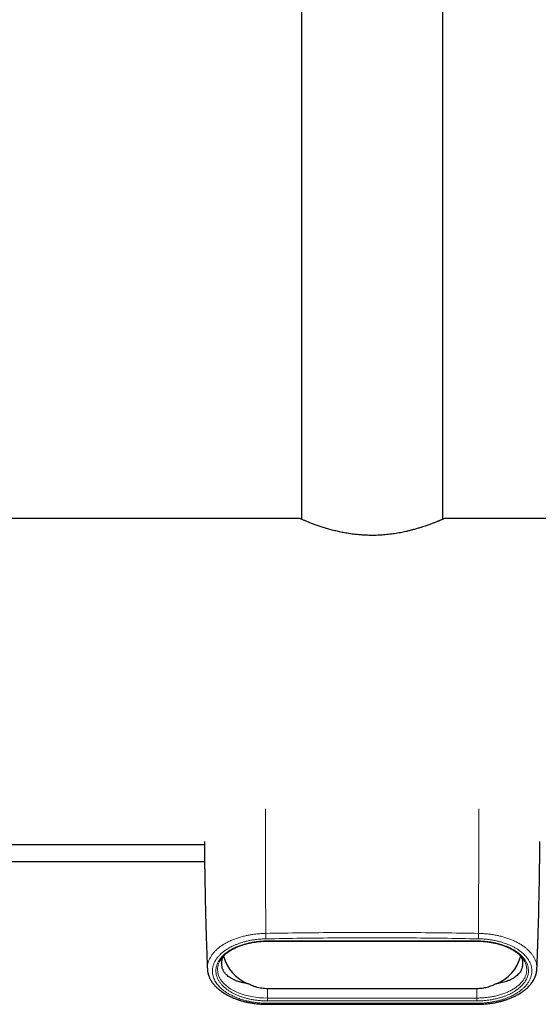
# Model space of a CAD drawing. Header units: millimetres. Extents: x 8 to 2427, y 12 to 2587.
# Tile 17 of 153: x 1071 to 1156, y 922 to 1082. Entities that reach past the tile are written whole.
import ezdxf

# ---------------------------------------------------------------- set-up
doc = ezdxf.new("R2010")
doc.units = ezdxf.units.MM

msp = doc.modelspace()

# ---------------------------------------------------------------- linework, layer by layer
at = {"color": 7, "linetype": 'Continuous', "lineweight": 30}
for p, q in [((1117.27, 1378.2), (1117.27, 1001.22)), ((1140.27, 1001.22), (1140.27, 1378.2)), ((1117.02, 1001.33), (1030.9, 1001.33)), ((1226.8, 1001.33), (1140.52, 1001.33)), ((1003.67, 948.33), (1101.51, 948.33)), ((1038.12, 945.57), (1101.54, 945.57)), ((1111.77, 932.62), (1145.77, 932.62)), ((1102, 928.09), (1102, 928.08)), ((1155.54, 928.08), (1155.54, 928.09)), ((1145.77, 924.89), (1111.77, 924.89))]:
    msp.add_line(p, q, dxfattribs=at)
at = {"color": 252, "linetype": 'Continuous', "lineweight": 0}
for p, q in [((1038.12, 945.57), (1101.54, 945.57)), ((1111.77, 932.66), (1145.77, 932.66)), ((1111.77, 932.62), (1111.77, 932.66)), ((1145.77, 932.62), (1145.77, 932.66)), ((1111.77, 924.89), (1111.77, 923.37)), ((1145.77, 924.89), (1145.77, 923.37)), ((1111.77, 923.37), (1111.77, 922.9)), ((1111.77, 923.37), (1145.77, 923.37)), ((1145.77, 922.9), (1111.77, 922.9)), ((1145.77, 922.53), (1111.77, 922.53)), ((1145.77, 923.37), (1145.77, 922.9))]:
    msp.add_line(p, q, dxfattribs=at)
at = {"color": 252, "linetype": 'Continuous', "lineweight": 0, "flags": 128}
msp.add_lwpolyline([(1103.96, 929.25), (1103.91, 929.15), (1103.82, 928.93), (1103.75, 928.7), (1103.7, 928.47), (1103.66, 928.24), (1103.65, 928), (1103.68, 927.6), (1103.77, 927.19), (1103.93, 926.78), (1104.15, 926.38), (1104.39, 926.04), (1104.68, 925.72), (1105.03, 925.4), (1105.42, 925.09), (1105.81, 924.84), (1106.23, 924.6), (1106.68, 924.38), (1107.18, 924.17), (1107.65, 924), (1108.15, 923.85), (1108.67, 923.72), (1109.22, 923.6), (1109.83, 923.5), (1110.47, 923.43), (1111.11, 923.38), (1111.77, 923.37), (1111.77, 923.37), (1111.77, 923.37)], dxfattribs=at)
at = {"color": 7, "linetype": 'Continuous', "lineweight": 30, "flags": 128}
msp.add_lwpolyline([(1111.77, 922.35), (1127.16, 922.35), (1145.77, 922.35)], dxfattribs=at)
at = {"color": 7, "linetype": 'Continuous', "lineweight": 30}
for centre, radius, start, end in [((1110.97, 931.79), 6.53, 194.0873, 249.0456), ((1146.62, 931.76), 6.49, 290.7689, 346.1406)]:
    msp.add_arc(centre, radius, start, end, dxfattribs=at)
for points, knots in [([(1140.52, 1001.33), (1140.52, 1001.33), (1140.53, 1001.33), (1140.49, 1001.32), (1140.44, 1001.3), (1140.37, 1001.26), (1140.28, 1001.23), (1140.18, 1001.18), (1140.07, 1001.13), (1139.94, 1001.08), (1139.78, 1001.01), (1139.62, 1000.94), (1139.43, 1000.87), (1139.23, 1000.79), (1139.02, 1000.7), (1138.79, 1000.61), (1138.54, 1000.51), (1138.28, 1000.42), (1138, 1000.31), (1137.7, 1000.21), (1137.36, 1000.09), (1136.97, 999.96), (1136.49, 999.81), (1135.95, 999.65), (1135.38, 999.49), (1134.82, 999.34), (1134.31, 999.22), (1133.83, 999.12), (1133.37, 999.02), (1132.9, 998.94), (1132.42, 998.86), (1131.92, 998.79), (1131.42, 998.73), (1130.9, 998.68), (1130.4, 998.64), (1129.92, 998.61), (1129.33, 998.59), (1128.63, 998.58), (1127.87, 998.6), (1127.2, 998.64), (1126.66, 998.68), (1126.18, 998.73), (1125.75, 998.78), (1125.33, 998.83), (1124.91, 998.9), (1124.49, 998.97), (1124.08, 999.04), (1123.68, 999.12), (1123.28, 999.21), (1122.88, 999.3), (1122.49, 999.4), (1122.1, 999.5), (1121.73, 999.61), (1121.36, 999.71), (1121.01, 999.82), (1120.66, 999.93), (1120.33, 1000.04), (1119.99, 1000.16), (1119.67, 1000.27), (1119.37, 1000.38), (1119.07, 1000.49), (1118.8, 1000.6), (1118.53, 1000.7), (1118.29, 1000.8), (1118.05, 1000.89), (1117.83, 1000.99), (1117.6, 1001.08), (1117.4, 1001.17), (1117.24, 1001.24), (1117.13, 1001.29), (1117.06, 1001.32), (1117.03, 1001.33), (1117.03, 1001.33), (1117.02, 1001.33)], [0, 0, 0, 0, 0.007189, 0.023544, 0.039952, 0.051936, 0.06394, 0.076057, 0.088174, 0.100373, 0.112572, 0.124883, 0.137214, 0.14959, 0.161985, 0.174487, 0.186989, 0.199567, 0.212145, 0.224829, 0.237531, 0.254233, 0.270977, 0.291263, 0.311626, 0.328762, 0.345948, 0.359525, 0.373128, 0.386856, 0.400613, 0.414576, 0.42857, 0.442703, 0.45687, 0.46934, 0.481834, 0.50392, 0.526143, 0.542217, 0.558343, 0.570108, 0.581893, 0.593782, 0.605672, 0.617637, 0.629601, 0.641669, 0.653755, 0.666285, 0.678834, 0.691489, 0.704144, 0.716875, 0.729606, 0.742443, 0.7553, 0.768856, 0.782436, 0.796125, 0.809838, 0.823728, 0.837644, 0.851678, 0.86574, 0.882482, 0.899275, 0.919663, 0.940148, 0.957429, 0.974772, 0.987374, 1, 1, 1, 1]), ([(1101.51, 948.83), (1101.51, 948.71), (1101.51, 948.46), (1101.52, 948.07), (1101.52, 947.67), (1101.52, 947.27), (1101.53, 946.76), (1101.54, 946.13), (1101.55, 945.39), (1101.55, 944.68), (1101.56, 943.99), (1101.57, 943.39), (1101.58, 942.88), (1101.59, 942.56), (1101.59, 942.34), (1101.59, 942.21), (1101.59, 942.09), (1101.6, 941.97), (1101.6, 941.88), (1101.6, 941.8), (1101.6, 941.75), (1101.6, 941.71), (1101.6, 941.67), (1101.6, 941.61), (1101.6, 941.52), (1101.61, 941.38), (1101.61, 941.2), (1101.61, 940.98), (1101.62, 940.72), (1101.62, 940.42), (1101.63, 940.1), (1101.64, 939.74), (1101.64, 939.36), (1101.65, 938.95), (1101.66, 938.52), (1101.67, 938.07), (1101.69, 937.42), (1101.71, 936.6), (1101.73, 935.63), (1101.76, 934.68), (1101.79, 933.78), (1101.82, 932.92), (1101.84, 932.11), (1101.87, 931.42), (1101.89, 930.86), (1101.9, 930.41), (1101.92, 929.94), (1101.94, 929.44), (1101.96, 928.9), (1101.98, 928.45), (1101.99, 928.17), (1102, 928.09)], [0, 0, 0, 0, 0.017256, 0.03715, 0.056579, 0.075659, 0.094387, 0.131435, 0.167022, 0.201143, 0.234278, 0.267376, 0.287758, 0.307855, 0.314039, 0.320161, 0.326219, 0.331992, 0.336659, 0.340141, 0.342438, 0.344034, 0.345891, 0.348037, 0.353093, 0.359264, 0.36836, 0.379133, 0.391585, 0.405715, 0.421522, 0.439006, 0.457027, 0.476538, 0.497539, 0.519843, 0.542112, 0.590731, 0.637845, 0.683452, 0.72755, 0.768057, 0.807202, 0.844984, 0.866611, 0.887886, 0.91028, 0.93422, 0.960239, 0.987862, 1, 1, 1, 1]), ([(1155.55, 928.09), (1155.55, 928.11), (1155.56, 928.25), (1155.57, 928.47), (1155.58, 928.76), (1155.59, 929.01), (1155.6, 929.25), (1155.61, 929.5), (1155.62, 929.75), (1155.63, 930), (1155.64, 930.36), (1155.66, 930.83), (1155.68, 931.42), (1155.7, 932.03), (1155.72, 932.66), (1155.75, 933.32), (1155.78, 934.46), (1155.83, 936.06), (1155.87, 938.03), (1155.9, 939.42), (1155.92, 940.24), (1155.93, 940.57), (1155.93, 940.88), (1155.94, 941.15), (1155.94, 941.39), (1155.95, 941.61), (1155.95, 941.79), (1155.95, 941.96), (1155.95, 942.09), (1155.96, 942.2), (1155.96, 942.29), (1155.96, 942.38), (1155.96, 942.5), (1155.96, 942.67), (1155.97, 942.87), (1155.97, 943.11), (1155.97, 943.36), (1155.98, 943.6), (1155.98, 943.84), (1155.98, 944.09), (1155.99, 944.46), (1156, 944.96), (1156, 945.6), (1156.01, 946.26), (1156.02, 946.95), (1156.03, 947.55), (1156.03, 948.06), (1156.03, 948.46), (1156.04, 948.72), (1156.04, 948.84)], [0, 0, 0, 0, 0.003374, 0.019405, 0.032547, 0.0445, 0.055923, 0.067623, 0.0796, 0.091855, 0.104388, 0.131393, 0.159608, 0.189034, 0.219671, 0.251521, 0.28455, 0.384152, 0.482702, 0.568522, 0.585277, 0.601351, 0.616118, 0.629576, 0.640844, 0.650996, 0.660031, 0.667951, 0.674755, 0.679317, 0.683223, 0.687745, 0.693537, 0.7006, 0.711452, 0.723256, 0.735062, 0.74687, 0.75868, 0.770491, 0.782303, 0.812087, 0.842968, 0.875015, 0.908225, 0.942595, 0.962349, 0.982575, 1, 1, 1, 1]), ([(1104.24, 929.73), (1104.25, 929.75), (1104.3, 929.82), (1104.41, 929.96), (1104.57, 930.14), (1104.73, 930.31), (1104.91, 930.48), (1105.1, 930.64), (1105.3, 930.8), (1105.52, 930.95), (1105.74, 931.1), (1105.98, 931.24), (1106.23, 931.38), (1106.49, 931.51), (1106.75, 931.64), (1107.02, 931.75), (1107.3, 931.86), (1107.59, 931.96), (1107.89, 932.06), (1108.19, 932.15), (1108.5, 932.23), (1108.81, 932.3), (1109.13, 932.37), (1109.45, 932.43), (1109.77, 932.48), (1110.1, 932.52), (1110.43, 932.56), (1110.76, 932.59), (1111.09, 932.61), (1111.43, 932.62), (1111.66, 932.62), (1111.77, 932.62), (1111.77, 932.62)], [0, 0, 0, 0, 0.012017, 0.0516, 0.090731, 0.129331, 0.167402, 0.205073, 0.242469, 0.279709, 0.317014, 0.353361, 0.389762, 0.425952, 0.461749, 0.49699, 0.53168, 0.566188, 0.600804, 0.635213, 0.669343, 0.703135, 0.736547, 0.769479, 0.802548, 0.835369, 0.868049, 0.900693, 0.933396, 0.966233, 0.999213, 1, 1, 1, 1]), ([(1145.77, 932.62), (1145.86, 932.62), (1146.06, 932.62), (1146.36, 932.61), (1146.68, 932.59), (1146.98, 932.57), (1147.3, 932.54), (1147.62, 932.5), (1147.94, 932.45), (1148.26, 932.4), (1148.58, 932.34), (1148.89, 932.27), (1149.2, 932.19), (1149.51, 932.1), (1149.8, 932.01), (1150.09, 931.92), (1150.37, 931.81), (1150.64, 931.7), (1150.91, 931.58), (1151.16, 931.46), (1151.41, 931.33), (1151.65, 931.2), (1151.88, 931.05), (1152.09, 930.91), (1152.3, 930.76), (1152.5, 930.6), (1152.68, 930.44), (1152.86, 930.27), (1153.02, 930.1), (1153.16, 929.93), (1153.26, 929.8), (1153.31, 929.73), (1153.31, 929.72)], [0, 0, 0, 0, 0.025664, 0.058137, 0.087243, 0.118285, 0.149174, 0.181451, 0.214072, 0.247028, 0.280297, 0.313847, 0.34764, 0.381628, 0.415758, 0.449973, 0.484208, 0.518381, 0.552515, 0.587549, 0.622904, 0.658596, 0.694632, 0.731011, 0.767728, 0.80477, 0.842122, 0.879763, 0.917668, 0.955819, 0.994427, 1, 1, 1, 1]), ([(1108.63, 925.69), (1108.53, 925.71), (1108.34, 925.74), (1107.97, 925.81), (1107.53, 925.91), (1107.03, 926.05), (1106.56, 926.22), (1106.13, 926.42), (1105.74, 926.65), (1105.39, 926.89), (1105.13, 927.12), (1104.94, 927.31), (1104.8, 927.47), (1104.68, 927.65), (1104.58, 927.83), (1104.49, 928.03), (1104.42, 928.25), (1104.37, 928.47), (1104.33, 928.71), (1104.32, 928.96), (1104.34, 929.24), (1104.38, 929.52), (1104.45, 929.8), (1104.51, 930), (1104.54, 930.1), (1104.55, 930.12)], [0, 0, 0, 0, 0.02979, 0.059634, 0.119672, 0.180902, 0.242493, 0.305635, 0.369123, 0.433639, 0.498489, 0.535017, 0.571602, 0.608365, 0.645212, 0.682886, 0.720647, 0.758678, 0.796806, 0.837761, 0.878856, 0.920452, 0.962263, 0.994038, 1, 1, 1, 1]), ([(1153, 930.12), (1153, 930.11), (1153.04, 930.01), (1153.1, 929.81), (1153.17, 929.53), (1153.21, 929.27), (1153.22, 929.03), (1153.22, 928.81), (1153.2, 928.56), (1153.14, 928.25), (1153.01, 927.9), (1152.86, 927.63), (1152.72, 927.44), (1152.56, 927.26), (1152.34, 927.04), (1152.02, 926.79), (1151.65, 926.55), (1151.24, 926.34), (1150.82, 926.16), (1150.38, 926.01), (1149.93, 925.88), (1149.44, 925.78), (1149.09, 925.72), (1148.92, 925.69)], [0, 0, 0, 0, 0.0016555, 0.0396215, 0.0778328, 0.1166378, 0.1555958, 0.1861114, 0.2166824, 0.2781854, 0.3409464, 0.40411, 0.4353698, 0.466669, 0.52951, 0.5932651, 0.6573431, 0.7198824, 0.7827579, 0.8364016, 0.8902863, 0.9449868, 1, 1, 1, 1]), ([(1104.25, 929.74), (1104.21, 929.69), (1104.13, 929.57), (1104.03, 929.41), (1103.98, 929.29), (1103.96, 929.25)], [0, 0, 0, 0, 0.304704, 0.753762, 1, 1, 1, 1]), ([(1153.58, 929.27), (1153.58, 929.27), (1153.55, 929.35), (1153.46, 929.5), (1153.37, 929.65), (1153.31, 929.73), (1153.3, 929.74)], [0, 0, 0, 0, 0.026428, 0.483344, 0.941086, 1, 1, 1, 1]), ([(1102, 928.08), (1102, 928.04), (1102.01, 927.95), (1102.02, 927.81), (1102.04, 927.66), (1102.07, 927.51), (1102.1, 927.36), (1102.14, 927.22), (1102.18, 927.1), (1102.21, 927), (1102.26, 926.88), (1102.32, 926.72), (1102.41, 926.52), (1102.53, 926.31), (1102.66, 926.09), (1102.82, 925.87), (1102.97, 925.66), (1103.13, 925.47), (1103.31, 925.28), (1103.49, 925.1), (1103.69, 924.92), (1103.88, 924.75), (1104.07, 924.6), (1104.29, 924.44), (1104.57, 924.25), (1104.91, 924.03), (1105.29, 923.82), (1105.7, 923.61), (1106.14, 923.42), (1106.59, 923.24), (1106.97, 923.1), (1107.27, 923.01), (1107.48, 922.94), (1107.68, 922.89), (1107.85, 922.84), (1107.98, 922.81), (1108.06, 922.79), (1108.14, 922.77), (1108.21, 922.75), (1108.3, 922.73), (1108.43, 922.7), (1108.61, 922.66), (1108.84, 922.62), (1109.11, 922.57), (1109.43, 922.52), (1109.8, 922.47), (1110.22, 922.42), (1110.69, 922.39), (1111.21, 922.36), (1111.58, 922.35), (1111.77, 922.35)], [0, 0, 0, 0, 0.011964, 0.026205, 0.042765, 0.061628, 0.080043, 0.096107, 0.110172, 0.122237, 0.132955, 0.153429, 0.175937, 0.200765, 0.227973, 0.25563, 0.280857, 0.303922, 0.327813, 0.353244, 0.377985, 0.400172, 0.420209, 0.441435, 0.471946, 0.505533, 0.540497, 0.576427, 0.613122, 0.649438, 0.683673, 0.699712, 0.715281, 0.73035, 0.74365, 0.750787, 0.756973, 0.762205, 0.766536, 0.772101, 0.781279, 0.793496, 0.808747, 0.827016, 0.848274, 0.872468, 0.89967, 0.929984, 0.963424, 1, 1, 1, 1]), ([(1145.77, 922.35), (1145.98, 922.35), (1146.37, 922.36), (1146.93, 922.39), (1147.44, 922.44), (1147.9, 922.49), (1148.31, 922.55), (1148.68, 922.61), (1148.99, 922.68), (1149.26, 922.73), (1149.48, 922.79), (1149.65, 922.83), (1149.78, 922.86), (1149.87, 922.89), (1149.93, 922.9), (1149.98, 922.92), (1150.05, 922.94), (1150.15, 922.97), (1150.29, 923.01), (1150.45, 923.06), (1150.63, 923.12), (1150.93, 923.23), (1151.35, 923.39), (1151.87, 923.62), (1152.31, 923.84), (1152.66, 924.05), (1152.93, 924.21), (1153.18, 924.38), (1153.41, 924.55), (1153.64, 924.73), (1153.88, 924.93), (1154.12, 925.16), (1154.34, 925.39), (1154.55, 925.63), (1154.74, 925.88), (1154.9, 926.11), (1155.02, 926.32), (1155.1, 926.47), (1155.18, 926.61), (1155.24, 926.75), (1155.29, 926.88), (1155.34, 927), (1155.38, 927.12), (1155.42, 927.25), (1155.45, 927.39), (1155.48, 927.53), (1155.51, 927.68), (1155.53, 927.82), (1155.54, 927.95), (1155.55, 928.04), (1155.55, 928.08)], [0, 0, 0, 0, 0.038523, 0.074305, 0.10728, 0.137387, 0.164581, 0.188831, 0.210121, 0.228442, 0.243795, 0.256186, 0.265088, 0.271425, 0.275196, 0.278151, 0.283027, 0.289861, 0.30043, 0.313284, 0.326311, 0.339233, 0.382307, 0.424812, 0.468946, 0.495785, 0.522793, 0.547729, 0.570228, 0.596139, 0.62411, 0.655718, 0.686347, 0.714849, 0.745707, 0.780286, 0.799369, 0.817248, 0.833933, 0.849491, 0.864052, 0.877674, 0.892981, 0.90724, 0.923465, 0.941658, 0.959786, 0.975533, 0.988923, 1, 1, 1, 1]), ([(1111.77, 924.89), (1111.61, 924.89), (1111.3, 924.9), (1110.82, 924.95), (1110.34, 925.04), (1109.91, 925.15), (1109.55, 925.27), (1109.23, 925.39), (1108.93, 925.53), (1108.73, 925.64), (1108.63, 925.69)], [0, 0, 0, 0, 0.143449, 0.287878, 0.435373, 0.583931, 0.686977, 0.790405, 0.895004, 1, 1, 1, 1]), ([(1148.92, 925.69), (1148.81, 925.63), (1148.58, 925.51), (1148.22, 925.35), (1147.85, 925.22), (1147.46, 925.1), (1147.06, 925.01), (1146.64, 924.94), (1146.21, 924.9), (1145.92, 924.89), (1145.77, 924.89)], [0, 0, 0, 0, 0.119554, 0.239702, 0.361701, 0.484331, 0.611507, 0.739361, 0.869319, 1, 1, 1, 1])]:
    msp.add_open_spline(points, degree=3, knots=knots, dxfattribs=at)
at = {"color": 252, "linetype": 'Continuous', "lineweight": 0}
for points, knots in [([(1111.47, 933.88), (1111.47, 935.15), (1111.47, 937.7), (1111.46, 941.5), (1111.46, 945.52), (1111.46, 949.73), (1111.45, 952.67), (1111.45, 954.14)], [0, 0, 0, 0, 0.185675, 0.37219, 0.5593, 0.780253, 1, 1, 1, 1]), ([(1146.09, 954.14), (1146.09, 952.9), (1146.09, 950.4), (1146.09, 946.64), (1146.09, 943.13), (1146.08, 939.87), (1146.08, 936.88), (1146.08, 934.88), (1146.08, 933.88)], [0, 0, 0, 0, 0.186252, 0.373777, 0.561041, 0.707832, 0.854192, 1, 1, 1, 1]), ([(1111.47, 933.88), (1111.26, 933.87), (1110.83, 933.86), (1110.18, 933.81), (1109.55, 933.74), (1108.93, 933.64), (1108.32, 933.52), (1107.69, 933.37), (1107.05, 933.18), (1106.4, 932.96), (1105.79, 932.7), (1105.21, 932.43), (1104.68, 932.13), (1104.19, 931.81), (1103.75, 931.47), (1103.36, 931.12), (1103.01, 930.75), (1102.72, 930.37), (1102.47, 929.99), (1102.27, 929.59), (1102.13, 929.19), (1102.03, 928.78), (1101.99, 928.41), (1102, 928.18), (1102, 928.09)], [0, 0, 0, 0, 0.039071, 0.078281, 0.11761, 0.157023, 0.19648, 0.23594, 0.283406, 0.33114, 0.379113, 0.427268, 0.475531, 0.524059, 0.572817, 0.621468, 0.670159, 0.71914, 0.768288, 0.817405, 0.866592, 0.915947, 0.965564, 1, 1, 1, 1]), ([(1146.06, 933.88), (1144.14, 933.91), (1140.3, 933.97), (1134.54, 934.02), (1128.77, 934.04), (1123.01, 934.02), (1117.25, 933.97), (1113.41, 933.91), (1111.49, 933.88)], [0, 0, 0, 0, 0.166673, 0.333338, 0.5, 0.666662, 0.833327, 1, 1, 1, 1]), ([(1111.49, 933.88), (1111.49, 933.86), (1111.49, 933.81), (1111.49, 933.7), (1111.49, 933.57), (1111.49, 933.43), (1111.49, 933.29), (1111.49, 933.17), (1111.5, 933.07), (1111.5, 933.02), (1111.5, 933)], [0, 0, 0, 0, 0.117714, 0.24824, 0.386757, 0.526416, 0.660525, 0.784799, 0.897856, 1, 1, 1, 1]), ([(1146.08, 933.88), (1146.08, 933.85), (1146.08, 933.81), (1146.08, 933.7), (1146.08, 933.57), (1146.08, 933.43), (1146.07, 933.29), (1146.07, 933.17), (1146.07, 933.07), (1146.06, 933.02), (1146.06, 933)], [0, 0, 0, 0, 0.117714, 0.24824, 0.386758, 0.526416, 0.660525, 0.784799, 0.897856, 1, 1, 1, 1]), ([(1155.54, 928.09), (1155.55, 928.19), (1155.56, 928.42), (1155.51, 928.79), (1155.42, 929.2), (1155.27, 929.6), (1155.07, 929.99), (1154.83, 930.38), (1154.53, 930.76), (1154.18, 931.12), (1153.79, 931.47), (1153.35, 931.81), (1152.87, 932.13), (1152.34, 932.43), (1151.76, 932.7), (1151.16, 932.96), (1150.51, 933.18), (1149.87, 933.37), (1149.24, 933.52), (1148.63, 933.64), (1148.01, 933.74), (1147.37, 933.81), (1146.73, 933.86), (1146.29, 933.87), (1146.08, 933.88)], [0, 0, 0, 0, 0.035641, 0.085279, 0.13454, 0.18358, 0.232562, 0.281649, 0.330637, 0.379279, 0.427682, 0.475968, 0.524268, 0.572656, 0.620814, 0.668382, 0.715693, 0.763137, 0.802762, 0.842265, 0.881688, 0.921078, 0.960493, 1, 1, 1, 1]), ([(1111.77, 922.53), (1111.56, 922.53), (1111.14, 922.53), (1110.52, 922.57), (1109.91, 922.63), (1109.31, 922.72), (1108.71, 922.84), (1108.19, 922.96), (1107.73, 923.09), (1107.33, 923.21), (1106.95, 923.35), (1106.54, 923.51), (1106.11, 923.7), (1105.66, 923.93), (1105.25, 924.17), (1104.86, 924.42), (1104.52, 924.68), (1104.2, 924.96), (1103.92, 925.24), (1103.66, 925.53), (1103.43, 925.85), (1103.22, 926.19), (1103.04, 926.56), (1102.92, 926.94), (1102.84, 927.31), (1102.8, 927.73), (1102.83, 928.17), (1102.93, 928.64), (1103.1, 929.11), (1103.33, 929.54), (1103.6, 929.93), (1103.9, 930.28), (1104.25, 930.62), (1104.63, 930.94), (1105.02, 931.21), (1105.38, 931.44), (1105.7, 931.62), (1106.03, 931.79), (1106.41, 931.97), (1106.86, 932.15), (1107.36, 932.33), (1107.89, 932.49), (1108.45, 932.64), (1109.03, 932.76), (1109.63, 932.86), (1110.25, 932.93), (1110.87, 932.98), (1111.29, 933), (1111.5, 933)], [0, 0, 0, 0, 0.0208273, 0.0414743, 0.0620776, 0.0827743, 0.1036999, 0.1249855, 0.1403822, 0.155758, 0.1711568, 0.1866225, 0.2074204, 0.2285138, 0.2499986, 0.2705282, 0.2910772, 0.311719, 0.3325257, 0.353568, 0.3749143, 0.3999084, 0.4248166, 0.4497406, 0.4747818, 0.50004, 0.5315001, 0.5626794, 0.5937718, 0.6249731, 0.6505554, 0.6757229, 0.7005934, 0.725289, 0.7499344, 0.7662191, 0.78224, 0.7980352, 0.8136443, 0.8342363, 0.8546711, 0.8750517, 0.8959504, 0.9167317, 0.9375205, 0.9585291, 0.97931, 1, 1, 1, 1]), ([(1111.77, 922.9), (1111.55, 922.9), (1111.1, 922.91), (1110.43, 922.96), (1109.77, 923.04), (1109.14, 923.14), (1108.55, 923.27), (1108.01, 923.42), (1107.48, 923.58), (1106.97, 923.78), (1106.48, 923.99), (1106.01, 924.23), (1105.57, 924.49), (1105.15, 924.78), (1104.77, 925.09), (1104.42, 925.42), (1104.11, 925.78), (1103.9, 926.09), (1103.71, 926.42), (1103.55, 926.76), (1103.43, 927.19), (1103.38, 927.55), (1103.37, 927.85), (1103.38, 928.08), (1103.42, 928.31), (1103.47, 928.55), (1103.54, 928.78), (1103.63, 929.02), (1103.75, 929.25), (1103.88, 929.48), (1104.04, 929.71), (1104.21, 929.93), (1104.39, 930.14), (1104.6, 930.34), (1104.83, 930.55), (1105.08, 930.75), (1105.35, 930.94), (1105.64, 931.13), (1105.94, 931.3), (1106.23, 931.46), (1106.52, 931.6), (1106.83, 931.74), (1107.15, 931.87), (1107.49, 931.99), (1107.85, 932.1), (1108.21, 932.21), (1108.68, 932.32), (1109.24, 932.44), (1109.86, 932.54), (1110.44, 932.6), (1110.91, 932.64), (1111.36, 932.66), (1111.63, 932.66), (1111.77, 932.66)], [0, 0, 0, 0, 0.023526, 0.047053, 0.071199, 0.095346, 0.116786, 0.138229, 0.16006, 0.181893, 0.205313, 0.228735, 0.252553, 0.276372, 0.302879, 0.329387, 0.356343, 0.383302, 0.398175, 0.428024, 0.458227, 0.488789, 0.504129, 0.52046, 0.536861, 0.553262, 0.569902, 0.586542, 0.603431, 0.620319, 0.637292, 0.653325, 0.669439, 0.685553, 0.701955, 0.718357, 0.735068, 0.751778, 0.768596, 0.782775, 0.79703, 0.811284, 0.825811, 0.840338, 0.855155, 0.869972, 0.884891, 0.909483, 0.934074, 0.952959, 0.971843, 0.98461, 1, 1, 1, 1]), ([(1111.5, 933), (1113.42, 933.03), (1117.25, 933.1), (1123.01, 933.15), (1128.77, 933.16), (1134.53, 933.15), (1140.29, 933.1), (1144.13, 933.03), (1146.05, 933)], [0, 0, 0, 0, 0.166706, 0.333365, 0.5, 0.666635, 0.833294, 1, 1, 1, 1]), ([(1146.05, 933), (1146.26, 933), (1146.68, 932.99), (1147.3, 932.94), (1147.9, 932.86), (1148.5, 932.76), (1149.09, 932.64), (1149.61, 932.51), (1150.06, 932.37), (1150.45, 932.24), (1150.82, 932.1), (1151.22, 931.93), (1151.64, 931.73), (1152.07, 931.5), (1152.47, 931.25), (1152.84, 930.99), (1153.17, 930.73), (1153.47, 930.45), (1153.74, 930.17), (1153.98, 929.87), (1154.21, 929.55), (1154.4, 929.2), (1154.56, 928.83), (1154.66, 928.46), (1154.73, 928.08), (1154.74, 927.66), (1154.7, 927.22), (1154.58, 926.75), (1154.38, 926.29), (1154.13, 925.86), (1153.84, 925.47), (1153.52, 925.12), (1153.16, 924.79), (1152.76, 924.48), (1152.36, 924.21), (1151.99, 923.99), (1151.66, 923.81), (1151.32, 923.64), (1150.92, 923.47), (1150.47, 923.3), (1149.95, 923.12), (1149.41, 922.97), (1148.84, 922.84), (1148.25, 922.73), (1147.65, 922.64), (1147.03, 922.57), (1146.4, 922.53), (1145.98, 922.53), (1145.77, 922.53)], [0, 0, 0, 0, 0.020744, 0.041343, 0.061933, 0.08265, 0.103627, 0.124994, 0.140383, 0.155756, 0.171155, 0.186623, 0.207425, 0.228521, 0.250004, 0.270552, 0.291114, 0.311763, 0.332568, 0.3536, 0.374925, 0.399937, 0.424854, 0.449776, 0.474804, 0.500038, 0.531529, 0.562718, 0.5938, 0.624973, 0.650592, 0.675775, 0.700643, 0.72532, 0.749934, 0.766223, 0.782245, 0.798039, 0.813646, 0.834234, 0.854669, 0.875055, 0.895935, 0.916714, 0.937521, 0.958513, 0.979294, 1, 1, 1, 1]), ([(1145.77, 932.66), (1145.97, 932.66), (1146.37, 932.65), (1146.97, 932.62), (1147.56, 932.55), (1148.15, 932.47), (1148.73, 932.36), (1149.29, 932.22), (1149.83, 932.06), (1150.36, 931.88), (1150.86, 931.68), (1151.35, 931.45), (1151.8, 931.2), (1152.23, 930.93), (1152.63, 930.63), (1152.99, 930.3), (1153.31, 929.96), (1153.59, 929.6), (1153.83, 929.21), (1154.01, 928.8), (1154.12, 928.38), (1154.18, 928), (1154.18, 927.65), (1154.14, 927.34), (1154.08, 927.04), (1153.97, 926.73), (1153.84, 926.42), (1153.67, 926.12), (1153.46, 925.82), (1153.22, 925.53), (1152.95, 925.24), (1152.63, 924.97), (1152.28, 924.69), (1151.91, 924.45), (1151.52, 924.22), (1151.13, 924.02), (1150.71, 923.83), (1150.26, 923.65), (1149.78, 923.49), (1149.23, 923.33), (1148.63, 923.19), (1148.02, 923.08), (1147.48, 923), (1146.99, 922.95), (1146.54, 922.92), (1146.14, 922.9), (1145.89, 922.9), (1145.77, 922.9)], [0, 0, 0, 0, 0.0208914, 0.0417835, 0.0632434, 0.0847036, 0.1063046, 0.1279068, 0.1500622, 0.1722188, 0.1952932, 0.2183689, 0.2419801, 0.2655926, 0.2914462, 0.3173011, 0.3437493, 0.3701986, 0.3992777, 0.4283586, 0.458123, 0.4878882, 0.5093835, 0.5308947, 0.5523903, 0.5744867, 0.5966005, 0.6186966, 0.6405584, 0.6624387, 0.6842987, 0.7069437, 0.7296121, 0.752254, 0.7718761, 0.7915162, 0.8111356, 0.8315438, 0.8519761, 0.8723813, 0.897444, 0.9225043, 0.9398541, 0.9572231, 0.974572, 0.9872698, 1, 1, 1, 1]), ([(1145.77, 923.37), (1145.77, 923.37), (1145.89, 923.37), (1146.12, 923.37), (1146.58, 923.39), (1147.15, 923.43), (1147.72, 923.5), (1148.16, 923.57), (1148.6, 923.65), (1149.04, 923.75), (1149.49, 923.87), (1149.83, 923.98), (1150.16, 924.09), (1150.49, 924.22), (1150.8, 924.35), (1151.1, 924.49), (1151.38, 924.63), (1151.66, 924.79), (1151.93, 924.96), (1152.19, 925.14), (1152.44, 925.33), (1152.67, 925.52), (1152.87, 925.72), (1153.06, 925.93), (1153.23, 926.14), (1153.38, 926.35), (1153.51, 926.56), (1153.62, 926.78), (1153.72, 926.99), (1153.79, 927.21), (1153.84, 927.44), (1153.88, 927.66), (1153.9, 927.89), (1153.9, 928.12), (1153.87, 928.35), (1153.83, 928.59), (1153.77, 928.83), (1153.68, 929.05), (1153.62, 929.2), (1153.58, 929.27)], [0, 0, 0, 0, 0.000004, 0.021066, 0.042183, 0.083959, 0.126145, 0.147473, 0.168853, 0.211968, 0.236646, 0.261391, 0.286298, 0.311268, 0.336437, 0.361667, 0.387052, 0.412494, 0.440136, 0.467845, 0.495712, 0.523642, 0.551766, 0.579951, 0.608289, 0.636684, 0.66396, 0.691283, 0.718724, 0.746213, 0.773851, 0.801538, 0.829344, 0.8572, 0.88697, 0.9162, 0.945488, 0.973501, 1, 1, 1, 1]), ([(1111.77, 922.35), (1111.77, 922.35), (1111.77, 922.36), (1111.77, 922.39), (1111.77, 922.44), (1111.77, 922.5), (1111.77, 922.53)], [0, 0, 0, 0, 0.2113112, 0.4846555, 0.7477733, 1, 1, 1, 1]), ([(1145.77, 922.35), (1145.77, 922.35), (1145.77, 922.36), (1145.77, 922.39), (1145.77, 922.44), (1145.77, 922.5), (1145.77, 922.53)], [0, 0, 0, 0, 0.210689, 0.484291, 0.747613, 1, 1, 1, 1])]:
    msp.add_open_spline(points, degree=3, knots=knots, dxfattribs=at)

doc.saveas('drawing.dxf')
